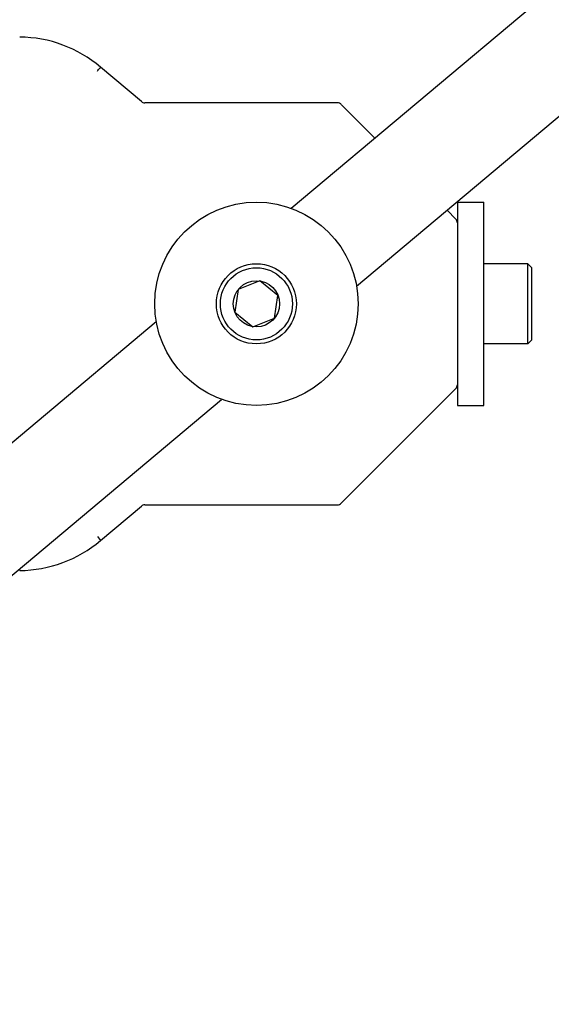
# Model space of a CAD drawing. Header units: inches. Extents: x 0 to 88, y 0 to 68.
# Tile 18 of 22: x 27.7 to 30.4, y 50.8 to 55.6. Entities that reach past the tile are written whole.
import ezdxf

# ---------------------------------------------------------------- set-up
doc = ezdxf.new("R2010")
doc.units = ezdxf.units.IN
doc.header["$LTSCALE"] = 4.84
doc.header["$MEASUREMENT"] = 0
for name, color, linetype in [('206380_1_BL28', 7, 'CONTINUOUS'), ('234013M_1_BL65', 7, 'CONTINUOUS'), ('911_710_911_710_1_BL30', 7, 'CONTINUOUS'), ('911_710_911_710_1_BL48', 7, 'CONTINUOUS'), ('9206XXM_920614M_1_BL36', 7, 'CONTINUOUS'), ('9206XXM_920614M_1_BL66', 7, 'CONTINUOUS')]:
    doc.layers.add(name, color=color, linetype=linetype)

# ---------------------------------------------------------------- blocks, each defined once
blk = doc.blocks.new('206380_1_BL28', base_point=(48.6509, 36.6184))
at = {"layer": '206380_1_BL28', "color": 7, "linetype": 'CONTINUOUS'}
for p, q in [((28.1444, 55.3909), (28.1398, 55.3853)), ((28.345, 55.2213), (28.1444, 55.3909)), ((29.3092, 55.2154), (28.3611, 55.2154)), ((29.4926, 55.0423), (29.3269, 55.208)), ((29.8911, 54.6439), (29.8476, 54.6874)), ((29.8984, 54.6262), (29.8984, 54.6211)), ((29.8984, 53.8335), (29.8984, 53.8283)), ((29.3269, 53.2465), (29.8911, 53.8107)), ((28.1444, 53.0636), (28.345, 53.2333)), ((28.3611, 53.2392), (29.3092, 53.2392)), ((28.1285, 53.0827), (28.1444, 53.0636)), ((27.7463, 52.9159), (27.7464, 52.9232))]:
    blk.add_line(p, q, dxfattribs=at)
for centre, radius, start, end in [((27.7408, 54.9137), 0.625, 49.7827, 89.5), ((26.1821, 57.0198), 2.5503, 319.7451, 320.1403), ((28.3611, 55.2404), 0.025, 229.7827, 270), ((29.3092, 55.1904), 0.025, 45, 90), ((29.8734, 54.6262), 0.025, 0, 45), ((29.8734, 53.8283), 0.025, 315, 360), ((28.3611, 53.2142), 0.025, 90, 130.2173), ((29.3092, 53.2642), 0.025, 270, 315), ((27.7408, 53.5409), 0.625, 270.5, 310.2173)]:
    blk.add_arc(centre, radius, start, end, dxfattribs=at)
blk = doc.blocks.new('911_710_911_710_1_BL30', base_point=(49.5268, 36.1584))
at = {"layer": '911_710_911_710_1_BL30', "color": 7, "linetype": 'CONTINUOUS'}
for p, q in [((29.8984, 54.7273), (29.8984, 54.6262)), ((29.8984, 54.7273), (30.0284, 54.7273)), ((30.0284, 53.7273), (30.0284, 54.7273)), ((29.8984, 54.6211), (29.8984, 53.8335)), ((29.8984, 53.8283), (29.8984, 53.7273)), ((29.8984, 53.7273), (30.0284, 53.7273))]:
    blk.add_line(p, q, dxfattribs=at)
blk = doc.blocks.new('9206XXM_920614M_1_BL36', base_point=(48.7828, 38.0619))
at = {"layer": '9206XXM_920614M_1_BL36', "color": 7, "linetype": 'CONTINUOUS'}
for p, q in [((28.9271, 54.3397), (28.8214, 54.298)), ((29.016, 54.2689), (28.9271, 54.3397)), ((28.8214, 54.298), (28.8045, 54.1857)), ((28.9992, 54.1565), (29.016, 54.2689)), ((28.8045, 54.1857), (28.8934, 54.1149)), ((28.8934, 54.1149), (28.9992, 54.1565))]:
    blk.add_line(p, q, dxfattribs=at)
for radius in [0.1969, 0.1772, 0.1137]:
    blk.add_circle((28.9103, 54.2273), radius, dxfattribs=at)
blk = doc.blocks.new('911_710_911_710_1_BL48', base_point=(48.7828, 38.1484))
at = {"layer": '911_710_911_710_1_BL48', "color": 7, "linetype": 'CONTINUOUS'}
blk.add_circle((28.9103, 54.2273), 0.5, dxfattribs=at)
blk = doc.blocks.new('234013M_1_BL65', base_point=(49.0687, 39.5797))
at = {"layer": '234013M_1_BL65', "color": 7, "linetype": 'CONTINUOUS'}
for p, q in [((29.0813, 54.6971), (34.0182, 58.8397)), ((29.4024, 54.3139), (34.3396, 58.4567)), ((24.8736, 51.1664), (28.4181, 54.1406)), ((25.195, 50.7834), (28.7393, 53.7574))]:
    blk.add_line(p, q, dxfattribs=at)
blk = doc.blocks.new('9206XXM_920614M_1_BL66', base_point=(49.4403, 36.1584))
at = {"layer": '9206XXM_920614M_1_BL66', "color": 7, "linetype": 'CONTINUOUS'}
for p, q in [((30.2449, 54.4241), (30.0284, 54.4241)), ((30.2449, 54.0304), (30.2449, 54.4241)), ((30.2646, 54.4044), (30.2449, 54.4241)), ((30.2646, 54.0501), (30.2646, 54.4044)), ((30.2449, 54.0304), (30.0284, 54.0304)), ((30.2646, 54.0501), (30.2449, 54.0304))]:
    blk.add_line(p, q, dxfattribs=at)

msp = doc.modelspace()

# ---------------------------------------------------------------- block references
at = {"layer": '206380_1_BL28'}
msp.add_blockref('206380_1_BL28', (48.6509, 36.6184), dxfattribs=at)
at = {"layer": '234013M_1_BL65'}
msp.add_blockref('234013M_1_BL65', (49.0687, 39.5797), dxfattribs=at)
at = {"layer": '911_710_911_710_1_BL30'}
msp.add_blockref('911_710_911_710_1_BL30', (49.5268, 36.1584), dxfattribs=at)
at = {"layer": '911_710_911_710_1_BL48'}
msp.add_blockref('911_710_911_710_1_BL48', (48.7828, 38.1484), dxfattribs=at)
at = {"layer": '9206XXM_920614M_1_BL36'}
msp.add_blockref('9206XXM_920614M_1_BL36', (48.7828, 38.0619), dxfattribs=at)
at = {"layer": '9206XXM_920614M_1_BL66'}
msp.add_blockref('9206XXM_920614M_1_BL66', (49.4403, 36.1584), dxfattribs=at)

doc.saveas('drawing.dxf')
